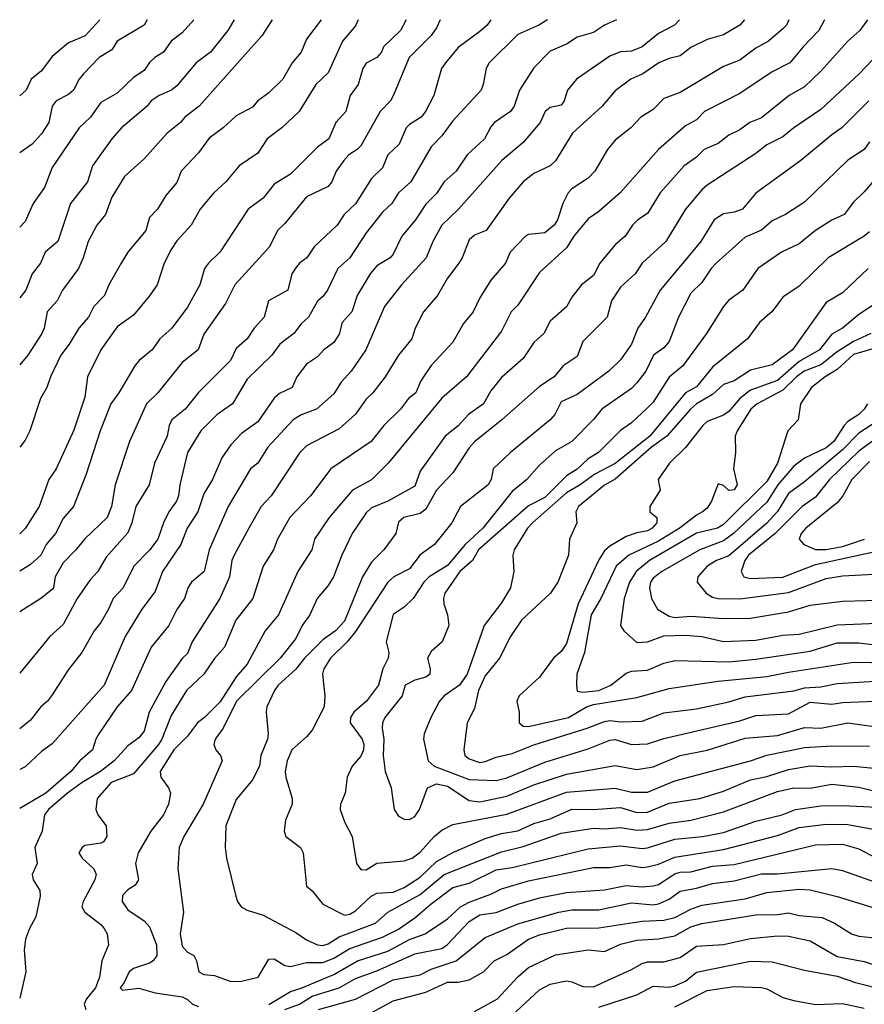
# Model space of a CAD drawing. Header units: metres. Extents: x -51132 to -49532, y -231222 to -229437.
# Tile 165 of 256: x -51132 to -51054, y -229528 to -229437. Entities that reach past the tile are written whole.
import ezdxf

# ---------------------------------------------------------------- set-up
doc = ezdxf.new("R2010")
doc.units = ezdxf.units.M
doc.layers.add('CONTOUR_INDEX', color=1, linetype='Continuous')
doc.layers.add('CONTOUR_INTER', color=3, linetype='Continuous')

msp = doc.modelspace()

# ---------------------------------------------------------------- linework, layer by layer
at = {"layer": 'CONTOUR_INDEX'}
for points, elevation in [([(-51082.828, -229436.759), (-51083.631, -229437.259), (-51085.58, -229438.133), (-51088.205, -229440.759), (-51088.495, -229441.259), (-51088.769, -229442.759), (-51088.971, -229443.259), (-51091.58, -229446.102), (-51092.58, -229447.488), (-51093.58, -229448.519), (-51095.468, -229451.759), (-51096.58, -229452.759), (-51097.198, -229453.759), (-51098.08, -229454.559), (-51099.58, -229456.461), (-51101.094, -229458.759), (-51102.194, -229459.759), (-51103.15, -229461.759), (-51103.58, -229462.349), (-51104.08, -229462.765), (-51104.894, -229464.259), (-51105.58, -229464.886), (-51106.261, -229465.759), (-51107.544, -229466.759), (-51108.305, -229467.759), (-51110.58, -229469.985), (-51111.923, -229472.259), (-51113.332, -229473.259), (-51114.855, -229474.759), (-51116.077, -229476.759), (-51116.789, -229479.759), (-51116.912, -229480.759), (-51117.092, -229481.259), (-51117.8, -229482.259), (-51118.299, -229483.259), (-51118.826, -229484.759), (-51119.58, -229485.79), (-51121.028, -229487.259), (-51122.011, -229489.259), (-51122.959, -229490.259), (-51123.373, -229491.259), (-51124.08, -229492.487), (-51124.688, -229493.259), (-51125.85, -229495.259), (-51127.08, -229496.808), (-51128.629, -229499.259), (-51129.005, -229499.759), (-51129.637, -229500.259), (-51130.58, -229501.501), (-51131.58, -229502.318)], 50), ([(-51103.733, -229436.759), (-51105.08, -229438.562), (-51105.57, -229439.759), (-51106.423, -229440.759), (-51107.275, -229442.259), (-51108.58, -229443.507), (-51109.58, -229444.247), (-51110.08, -229444.834), (-51111.58, -229445.659), (-51112.793, -229446.759), (-51114.08, -229447.695), (-51115.08, -229449.051), (-51116.678, -229450.759), (-51117.08, -229451.81), (-51118.08, -229453.023), (-51118.866, -229454.259), (-51119.58, -229455.032), (-51119.927, -229456.259), (-51121.579, -229458.259), (-51122.224, -229459.259), (-51123.345, -229461.259), (-51123.763, -229462.259), (-51124.744, -229463.259), (-51125.233, -229464.259), (-51126.13, -229465.259), (-51127.02, -229466.759), (-51127.773, -229467.759), (-51128.733, -229469.759), (-51129.075, -229470.759), (-51129.649, -229471.759), (-51130.642, -229474.759), (-51131.08, -229475.628), (-51131.58, -229476.286)], 55), ([(-51124.168, -229436.759), (-51125.537, -229438.259), (-51127.08, -229438.896), (-51128.58, -229440.147), (-51129.58, -229441.499), (-51130.515, -229442.259), (-51130.986, -229443.259), (-51131.58, -229443.788)], 60), ([(-51057.236, -229436.759), (-51057.762, -229437.759), (-51059.225, -229439.259), (-51060.457, -229440.759), (-51062.08, -229441.587), (-51065.08, -229443.567), (-51068.34, -229445.259), (-51069.08, -229446), (-51070.08, -229446.582), (-51072.572, -229448.759), (-51076.132, -229452.759), (-51078.08, -229454.495), (-51079.08, -229455.152), (-51080.409, -229456.759), (-51081.08, -229457.852), (-51083.58, -229460.126), (-51085.58, -229463.144), (-51086.185, -229463.759), (-51087.08, -229465.537), (-51090.324, -229469.759), (-51092.58, -229471.754), (-51097.539, -229477.759), (-51099.08, -229479.29), (-51100.838, -229480.259), (-51103.002, -229482.759), (-51104.364, -229484.759), (-51104.593, -229485.759), (-51105.897, -229487.759), (-51107.67, -229491.759), (-51108.908, -229493.259), (-51110.58, -229496.332), (-51111.58, -229497.485), (-51113.08, -229499.809), (-51114.504, -229501.259), (-51115.173, -229501.759), (-51116.08, -229502.976), (-51117.356, -229504.259), (-51118.606, -229506.259), (-51118.545, -229506.759), (-51117.829, -229507.759), (-51117.661, -229508.259), (-51117.835, -229509.259), (-51118.306, -229510.259), (-51119.47, -229511.759), (-51120.631, -229513.759), (-51120.899, -229514.759), (-51120.593, -229516.259), (-51120.923, -229516.759), (-51121.58, -229517.196), (-51122.08, -229517.715), (-51122.129, -229518.259), (-51121.58, -229519.034), (-51120.08, -229520.042), (-51119.58, -229520.597), (-51118.96, -229522.259), (-51118.91, -229523.259), (-51119.255, -229523.759), (-51119.58, -229523.954), (-51121.08, -229524.452), (-51121.47, -229524.759), (-51121.921, -229525.759), (-51122.293, -229526.259), (-51122.08, -229526.456), (-51120.58, -229526.277), (-51119.08, -229526.696), (-51116.58, -229527.07), (-51116.08, -229527.327), (-51115.611, -229527.759), (-51115.08, -229527.966)], 45), ([(-51052.58, -229451.504), (-51053.58, -229452.683), (-51054.58, -229453.615), (-51055.421, -229454.759), (-51056.58, -229455.3), (-51058.08, -229456.248), (-51059.58, -229457.469), (-51061.223, -229458.259), (-51063.401, -229459.759), (-51064.795, -229461.759), (-51066.08, -229462.675), (-51066.566, -229463.259), (-51068.13, -229465.759), (-51070.346, -229468.759), (-51071.58, -229469.786), (-51073.08, -229472.113), (-51073.58, -229472.636), (-51075.08, -229474.017), (-51076.08, -229474.727), (-51078.108, -229476.759), (-51079.08, -229477.348), (-51080.08, -229478.295), (-51081.08, -229478.93), (-51083.08, -229480.917), (-51084.58, -229481.694), (-51089.193, -229485.759), (-51089.76, -229486.759), (-51090.923, -229487.759), (-51092.311, -229489.759), (-51092.438, -229490.259), (-51092.391, -229490.759), (-51092.068, -229491.759), (-51091.957, -229492.759), (-51092.546, -229494.259), (-51093.58, -229495.155), (-51093.906, -229495.759), (-51093.666, -229496.759), (-51093.693, -229497.259), (-51094.08, -229497.526), (-51095.08, -229497.792), (-51095.967, -229498.259), (-51096.266, -229499.259), (-51097.857, -229501.259), (-51098.078, -229501.759), (-51098.108, -229502.259), (-51097.955, -229503.259), (-51098.013, -229504.759), (-51097.834, -229506.259), (-51097.273, -229507.759), (-51097.001, -229509.759), (-51096.58, -229510.386), (-51096.08, -229510.654), (-51095.58, -229510.678), (-51095.08, -229510.413), (-51094.668, -229509.759), (-51093.93, -229507.759), (-51093.08, -229507.388), (-51092.08, -229507.609), (-51090.08, -229508.94), (-51089.08, -229509.04), (-51086.58, -229508.541), (-51084.08, -229507.483), (-51081.08, -229506.507), (-51076.58, -229505.695), (-51074.58, -229506.063), (-51073.08, -229505.821), (-51070.58, -229504.76), (-51068.08, -229504.265), (-51064.58, -229503.158), (-51061.58, -229502.92), (-51059.08, -229502.193), (-51057.58, -229502.241), (-51055.08, -229501.744), (-51051.58, -229502.243)], 40), ([(-51052.58, -229467.125), (-51054.58, -229467.72), (-51056.08, -229469.107), (-51057.181, -229469.759), (-51058.447, -229470.759), (-51059.459, -229472.259), (-51059.685, -229473.759), (-51060.619, -229474.759), (-51061.585, -229477.759), (-51062.58, -229479.429), (-51066.58, -229483.413), (-51067.126, -229483.759), (-51069.08, -229484.212), (-51073.402, -229486.759), (-51074.636, -229487.759), (-51075.242, -229488.759), (-51075.75, -229490.259), (-51076.078, -229492.759), (-51075.77, -229493.259), (-51074.58, -229494.32), (-51073.58, -229494.26), (-51072.08, -229493.713), (-51070.08, -229493.642), (-51068.58, -229493.765), (-51066.58, -229494.242), (-51063.58, -229494.124), (-51061.08, -229493.65), (-51059.58, -229493.543), (-51056.08, -229492.699), (-51051.58, -229492.521)], 35), ([(-51108.58, -229527.8), (-51106.58, -229526.574), (-51105.58, -229526.283), (-51102.58, -229525.017), (-51100.366, -229523.759), (-51097.58, -229522.848), (-51095.58, -229521.775), (-51094.115, -229521.259), (-51092.08, -229519.865), (-51090.858, -229518.759), (-51090.08, -229518.327), (-51088.08, -229517.595), (-51087.08, -229517.083), (-51084.58, -229516.365), (-51078.58, -229515.121), (-51077.08, -229515.112), (-51075.58, -229514.88), (-51074.08, -229515.113), (-51073.58, -229515.066), (-51072.58, -229514.802), (-51071.08, -229514.167), (-51066.58, -229513.457), (-51061.58, -229512.176), (-51059.58, -229511.413), (-51057.08, -229511.102), (-51055.08, -229511.134), (-51051.58, -229511.801)], 45), ([(-51086.58, -229529.23), (-51083.58, -229526.428), (-51082.58, -229525.903), (-51081.08, -229525.608), (-51080.58, -229525.685), (-51079.58, -229526.118), (-51078.58, -229526.157), (-51075.08, -229524.556), (-51074.08, -229523.983), (-51073.58, -229523.829), (-51072.08, -229523.842), (-51070.58, -229523.456), (-51069.08, -229522.392), (-51066.58, -229522.246), (-51064.08, -229521.693), (-51061.58, -229521.452), (-51060.58, -229521.482), (-51058.58, -229521.896), (-51056.08, -229523.343), (-51053.58, -229523.818), (-51052.08, -229524.318)], 50)]:
    msp.add_lwpolyline(points, dxfattribs=dict(at, elevation=elevation))
at = {"layer": 'CONTOUR_INTER'}
for points, elevation in [([(-51064.628, -229436.759), (-51065.073, -229437.259), (-51066.58, -229438.171), (-51068.08, -229438.585), (-51069.58, -229439.32), (-51070.58, -229440.097), (-51071.58, -229440.342), (-51072.56, -229440.759), (-51074.014, -229441.759), (-51075.131, -229442.259), (-51076.58, -229443.321), (-51077.777, -229444.759), (-51080.51, -229447.259), (-51082.08, -229449.793), (-51082.58, -229450.252), (-51084.08, -229450.963), (-51085.074, -229451.759), (-51086.363, -229453.259), (-51088.492, -229456.259), (-51089.58, -229456.661), (-51090.08, -229457.107), (-51090.719, -229458.759), (-51091.027, -229459.259), (-51092.08, -229460.66), (-51092.992, -229462.259), (-51094.291, -229463.759), (-51095.046, -229465.259), (-51095.374, -229466.259), (-51096.608, -229467.759), (-51097.81, -229469.759), (-51098.96, -229471.259), (-51099.58, -229471.832), (-51100.58, -229473.208), (-51102.08, -229474.568), (-51105.08, -229476.136), (-51105.718, -229476.759), (-51108.357, -229480.759), (-51109.265, -229481.759), (-51110.43, -229483.759), (-51111.771, -229486.259), (-51111.972, -229486.759), (-51112.194, -229488.259), (-51113.091, -229490.259), (-51115.661, -229494.259), (-51116.08, -229495.344), (-51116.58, -229495.815), (-51118.08, -229497.921), (-51119.638, -229500.759), (-51120.08, -229502.525), (-51120.58, -229503.124), (-51121.58, -229503.882), (-51122.854, -229505.259), (-51124.131, -229506.259), (-51125.813, -229507.259), (-51127.151, -229508.259), (-51128.907, -229509.759), (-51129.29, -229510.259), (-51129.511, -229511.759), (-51130.192, -229513.259), (-51129.957, -229514.759), (-51130.426, -229515.759), (-51130.329, -229516.259), (-51129.728, -229517.259), (-51129.683, -229517.759), (-51130.08, -229519.669), (-51130.691, -229520.759), (-51131.049, -229521.759), (-51131.161, -229522.759), (-51131.019, -229524.759), (-51131.58, -229527.203)], 47), ([(-51070.629, -229436.759), (-51071.107, -229437.259), (-51072.58, -229438.038), (-51074.086, -229439.259), (-51075.08, -229439.671), (-51076.08, -229439.745), (-51077.08, -229440.143), (-51080.14, -229442.259), (-51080.995, -229443.259), (-51081.301, -229444.259), (-51081.58, -229444.663), (-51082.58, -229444.869), (-51083.061, -229445.259), (-51083.505, -229446.259), (-51085.08, -229448.112), (-51087.061, -229449.759), (-51091.037, -229454.259), (-51092.591, -229455.759), (-51093.431, -229457.259), (-51094.034, -229458.759), (-51096.313, -229461.259), (-51097.895, -229463.259), (-51099.619, -229467.259), (-51100.97, -229469.259), (-51101.887, -229470.259), (-51102.58, -229471.332), (-51104.174, -229472.759), (-51105.58, -229473.286), (-51106.32, -229473.759), (-51108.668, -229476.259), (-51109.58, -229477.744), (-51110.27, -229478.259), (-51112.333, -229481.759), (-51114.067, -229485.759), (-51114.549, -229487.759), (-51115.719, -229488.759), (-51116.051, -229489.259), (-51116.354, -229490.259), (-51117.08, -229491.269), (-51117.818, -229492.759), (-51119.438, -229494.759), (-51121.242, -229498.759), (-51122.58, -229500.259), (-51124.26, -229502.759), (-51124.55, -229503.259), (-51124.865, -229504.259), (-51126.027, -229505.259), (-51126.847, -229506.259), (-51129.159, -229508.259), (-51131.58, -229509.678)], 48), ([(-51076.447, -229436.759), (-51077.58, -229437.267), (-51078.58, -229437.945), (-51080.08, -229438.368), (-51081.08, -229439.036), (-51082.58, -229439.653), (-51084.08, -229441.203), (-51085.421, -229443.259), (-51085.895, -229444.759), (-51086.262, -229445.259), (-51087.711, -229446.259), (-51088.08, -229446.65), (-51088.638, -229447.759), (-51090.264, -229449.259), (-51091.262, -229450.759), (-51092.377, -229451.759), (-51093.08, -229452.837), (-51094.08, -229453.822), (-51095.012, -229455.259), (-51096.3, -229456.759), (-51097.08, -229458.441), (-51097.361, -229458.759), (-51098.58, -229459.507), (-51099.201, -229460.259), (-51100.413, -229462.259), (-51100.917, -229463.759), (-51101.798, -229464.759), (-51102.08, -229465.821), (-51102.58, -229466.604), (-51103.489, -229467.259), (-51104.08, -229467.935), (-51105.08, -229468.594), (-51105.983, -229469.759), (-51106.426, -229470.759), (-51107.58, -229471.317), (-51108.08, -229471.742), (-51109.58, -229473.916), (-51111.08, -229475.009), (-51112.08, -229476.053), (-51112.911, -229477.259), (-51113.759, -229479.259), (-51114.58, -229480.577), (-51115.132, -229482.259), (-51116.104, -229483.759), (-51116.698, -229485.259), (-51118.393, -229487.759), (-51119.08, -229489.6), (-51120.306, -229491.259), (-51121.837, -229493.759), (-51123.769, -229498.259), (-51128.58, -229503.681), (-51129.58, -229504.412), (-51131.08, -229505.833), (-51131.58, -229506.074)], 49), ([(-51088.072, -229436.759), (-51088.418, -229437.259), (-51089.08, -229437.865), (-51091.08, -229439.342), (-51092.258, -229440.759), (-51092.616, -229441.259), (-51093.322, -229443.759), (-51094.1, -229445.259), (-51094.503, -229445.759), (-51095.58, -229446.438), (-51095.881, -229446.759), (-51096.547, -229448.259), (-51097.589, -229449.259), (-51098.08, -229450.45), (-51099.08, -229451.425), (-51100.58, -229453.766), (-51101.626, -229454.759), (-51102.248, -229455.759), (-51104.397, -229457.759), (-51105.073, -229458.759), (-51105.737, -229459.259), (-51106.08, -229459.69), (-51106.431, -229460.259), (-51106.822, -229461.759), (-51108.607, -229462.759), (-51109.006, -229464.259), (-51109.919, -229465.259), (-51110.576, -229466.259), (-51111.58, -229467.153), (-51112.117, -229468.259), (-51115.08, -229471.228), (-51116.286, -229472.759), (-51117.534, -229473.759), (-51117.771, -229474.259), (-51117.964, -229475.259), (-51119.133, -229477.759), (-51119.63, -229479.759), (-51120.85, -229481.759), (-51121.212, -229483.259), (-51121.58, -229484.179), (-51123.58, -229486.444), (-51124.349, -229487.759), (-51125.08, -229488.539), (-51126.266, -229490.259), (-51127.58, -229492.67), (-51128.794, -229493.759), (-51131.58, -229497.167)], 51), ([(-51092.749, -229436.759), (-51093.08, -229437.526), (-51093.58, -229438.221), (-51095.603, -229440.259), (-51097.08, -229443.807), (-51097.344, -229444.259), (-51098.276, -229445.259), (-51100.08, -229448.415), (-51100.396, -229448.759), (-51101.194, -229449.259), (-51101.64, -229449.759), (-51102.358, -229450.759), (-51102.738, -229451.759), (-51103.08, -229452.174), (-51105.08, -229453.137), (-51107.08, -229455.606), (-51107.764, -229456.259), (-51108.506, -229457.759), (-51111.707, -229461.259), (-51112.58, -229463.004), (-51114.58, -229465.827), (-51115.106, -229467.259), (-51116.58, -229468.45), (-51118.812, -229471.259), (-51119.872, -229472.259), (-51121.447, -229475.759), (-51122.777, -229479.759), (-51123.099, -229481.759), (-51123.495, -229482.759), (-51125.58, -229484.73), (-51126.398, -229485.759), (-51127.58, -229486.955), (-51128.297, -229488.259), (-51128.453, -229489.259), (-51128.58, -229489.428), (-51129.643, -229490.259), (-51131.58, -229491.478)], 52), ([(-51095.894, -229436.759), (-51096.419, -229437.759), (-51097.977, -229439.259), (-51098.166, -229439.759), (-51098.58, -229440.244), (-51099.58, -229440.784), (-51099.878, -229441.259), (-51100.308, -229442.759), (-51101.067, -229443.759), (-51101.448, -229445.259), (-51102.375, -229446.259), (-51103.017, -229447.759), (-51104.08, -229448.527), (-51106.58, -229451.041), (-51108.08, -229451.962), (-51109.08, -229453.267), (-51110.494, -229454.259), (-51113.08, -229458.228), (-51114.153, -229459.259), (-51114.501, -229459.759), (-51114.958, -229461.259), (-51116.08, -229463.338), (-51117.517, -229465.259), (-51118.628, -229466.259), (-51119.356, -229467.259), (-51120.543, -229468.259), (-51120.934, -229468.759), (-51122.416, -229471.259), (-51123.153, -229472.259), (-51124.157, -229474.759), (-51125.431, -229478.759), (-51126.617, -229481.759), (-51127.58, -229482.854), (-51128.285, -229484.259), (-51129.135, -229485.259), (-51129.635, -229486.259), (-51130.58, -229487.113), (-51131.58, -229487.725)], 53), ([(-51100.315, -229436.759), (-51100.58, -229437.312), (-51101.772, -229438.759), (-51103.08, -229441.66), (-51104.224, -229442.759), (-51105.775, -229445.259), (-51107.38, -229446.759), (-51108.709, -229447.759), (-51109.58, -229449.088), (-51111.325, -229450.259), (-51112.544, -229451.759), (-51113.648, -229452.759), (-51114.49, -229453.759), (-51114.899, -229454.259), (-51115.746, -229455.759), (-51117.08, -229457.198), (-51117.58, -229457.995), (-51118.243, -229459.259), (-51118.881, -229461.259), (-51119.58, -229462.289), (-51121.08, -229464.072), (-51122.58, -229465.138), (-51124.08, -229467.259), (-51125.312, -229469.759), (-51125.58, -229471.642), (-51126.58, -229474.712), (-51128.202, -229478.259), (-51128.896, -229479.259), (-51129.782, -229481.759), (-51131.08, -229483.78), (-51131.58, -229484.284)], 54), ([(-51108.249, -229436.759), (-51109.228, -229438.259), (-51115.004, -229444.759), (-51116.324, -229445.759), (-51116.718, -229446.259), (-51117.949, -229447.259), (-51120.08, -229449.609), (-51121.889, -229451.259), (-51123.08, -229453.171), (-51123.663, -229454.759), (-51124.455, -229455.759), (-51125.259, -229457.259), (-51125.706, -229458.759), (-51126.154, -229459.759), (-51127.639, -229461.759), (-51128.135, -229462.759), (-51129.055, -229463.759), (-51129.308, -229465.259), (-51129.53, -229465.759), (-51130.824, -229467.759), (-51131.58, -229468.659)], 56), ([(-51111.777, -229436.759), (-51112.347, -229437.759), (-51113.943, -229439.759), (-51115.287, -229440.759), (-51117.08, -229442.863), (-51117.554, -229443.259), (-51118.712, -229443.759), (-51119.441, -229444.259), (-51119.806, -229444.759), (-51122.179, -229446.759), (-51123.083, -229447.759), (-51124.858, -229450.259), (-51125.312, -229451.759), (-51126.893, -229453.759), (-51128.044, -229457.259), (-51129.231, -229458.259), (-51129.648, -229459.259), (-51130.419, -229460.259), (-51131.009, -229461.759), (-51131.58, -229462.458)], 57), ([(-51115.488, -229436.759), (-51116.58, -229437.963), (-51117.58, -229438.755), (-51118.313, -229439.759), (-51119.107, -229440.259), (-51119.58, -229440.729), (-51120.08, -229441.443), (-51121.08, -229442.094), (-51122.58, -229443.546), (-51124.08, -229444.422), (-51125.044, -229445.759), (-51126.081, -229446.759), (-51128.58, -229450.435), (-51129.294, -229452.259), (-51130.339, -229453.759), (-51131.08, -229455.418), (-51131.58, -229455.94)], 58), ([(-51119.816, -229436.759), (-51120.08, -229437.269), (-51122.573, -229438.759), (-51123.08, -229439.544), (-51124.236, -229440.259), (-51125.699, -229441.759), (-51126.094, -229442.259), (-51126.598, -229443.259), (-51127.08, -229443.67), (-51128.2, -229444.259), (-51128.59, -229444.759), (-51128.893, -229446.259), (-51129.58, -229447.305), (-51130.429, -229448.259), (-51131.58, -229449.053)], 59), ([(-51060.554, -229436.759), (-51060.77, -229437.259), (-51061.08, -229437.594), (-51062.427, -229438.759), (-51063.58, -229439.406), (-51065.08, -229440.502), (-51066.58, -229441.073), (-51070.58, -229443.499), (-51072.08, -229444.042), (-51073.08, -229445.061), (-51074.207, -229445.759), (-51075.146, -229446.759), (-51076.58, -229447.903), (-51077.291, -229448.759), (-51078.465, -229450.759), (-51079.08, -229451.396), (-51080.58, -229452.394), (-51080.922, -229452.759), (-51081.429, -229453.759), (-51081.895, -229455.259), (-51082.218, -229455.759), (-51083.08, -229456.448), (-51084.58, -229456.622), (-51084.852, -229456.759), (-51086.281, -229458.259), (-51086.705, -229459.259), (-51088.08, -229460.849), (-51089.08, -229462.477), (-51089.695, -229463.759), (-51090.58, -229464.84), (-51091.58, -229466.562), (-51093.58, -229468.729), (-51094.276, -229469.759), (-51094.607, -229470.259), (-51094.991, -229471.259), (-51095.676, -229471.759), (-51096.421, -229472.759), (-51097.934, -229474.259), (-51099.132, -229475.759), (-51102.838, -229478.259), (-51104.733, -229480.759), (-51106.621, -229482.759), (-51107.777, -229484.759), (-51108.126, -229485.759), (-51109.095, -229487.259), (-51110.052, -229490.259), (-51111.606, -229492.259), (-51112.658, -229494.759), (-51113.58, -229495.808), (-51114.588, -229497.259), (-51116.177, -229498.759), (-51117.58, -229501.082), (-51118.459, -229503.259), (-51118.769, -229503.759), (-51121.08, -229506.459), (-51123.119, -229507.259), (-51124.411, -229508.759), (-51124.55, -229509.759), (-51124.361, -229510.259), (-51123.589, -229511.259), (-51123.539, -229512.259), (-51123.826, -229512.759), (-51124.08, -229512.868), (-51125.58, -229513.103), (-51125.826, -229513.259), (-51126.134, -229513.759), (-51125.815, -229514.259), (-51124.749, -229515.259), (-51124.523, -229515.759), (-51124.648, -229516.259), (-51125.707, -229518.259), (-51125.834, -229518.759), (-51125.577, -229519.259), (-51124.08, -229520.376), (-51123.771, -229520.759), (-51123.506, -229521.259), (-51123.366, -229522.259), (-51123.98, -229523.759), (-51124.206, -229525.259), (-51124.579, -229526.259), (-51125.422, -229527.259), (-51125.635, -229527.759), (-51125.478, -229528.259)], 46), ([(-51053.26, -229436.759), (-51053.973, -229437.759), (-51055.08, -229438.743), (-51057.58, -229441.504), (-51059.08, -229442.956), (-51060.504, -229443.759), (-51063.08, -229445.836), (-51064.156, -229446.259), (-51065.08, -229446.936), (-51066.08, -229447.441), (-51067.08, -229448.21), (-51068.368, -229448.759), (-51069.08, -229449.461), (-51070.194, -229450.259), (-51072.412, -229452.759), (-51073.58, -229454.677), (-51074.482, -229455.259), (-51074.969, -229455.759), (-51075.65, -229456.759), (-51076.58, -229457.576), (-51078.009, -229459.259), (-51078.58, -229460.402), (-51079.698, -229461.259), (-51080.58, -229462.409), (-51081.08, -229463.307), (-51082.58, -229464.614), (-51083.158, -229465.759), (-51084.08, -229466.585), (-51085.08, -229468.072), (-51087.08, -229469.825), (-51088.08, -229471.067), (-51088.754, -229472.259), (-51090.114, -229473.259), (-51091.08, -229474.312), (-51092.276, -229475.259), (-51094.58, -229478.504), (-51095.08, -229479.886), (-51097.587, -229481.259), (-51099.08, -229481.878), (-51099.58, -229482.327), (-51100.86, -229484.259), (-51101.82, -229486.259), (-51102.593, -229488.259), (-51103.08, -229489.043), (-51104.1, -229490.259), (-51104.77, -229491.759), (-51105.482, -229492.759), (-51106.08, -229493.948), (-51107.533, -229495.759), (-51111.548, -229499.759), (-51112.803, -229502.259), (-51113.514, -229503.259), (-51113.66, -229503.759), (-51113.451, -229504.259), (-51113.02, -229504.759), (-51112.881, -229505.259), (-51114.638, -229509.259), (-51116.43, -229512.259), (-51116.853, -229513.259), (-51116.962, -229515.259), (-51116.446, -229519.259), (-51116.766, -229521.259), (-51116.58, -229522.396), (-51116.08, -229522.951), (-51115.508, -229523.259), (-51115.246, -229523.759), (-51115.035, -229524.759), (-51114.58, -229525.008), (-51113.58, -229525.107), (-51112.08, -229525.652), (-51111.08, -229525.642), (-51109.565, -229525.259), (-51108.58, -229523.584), (-51108.08, -229523.567), (-51107.08, -229524.181), (-51106.58, -229524.263), (-51105.08, -229523.899), (-51103.58, -229523.893), (-51102.58, -229523.491), (-51101.08, -229522.611), (-51098.08, -229521.577), (-51096.58, -229520.807), (-51095.08, -229519.771), (-51093.58, -229518.468), (-51091.58, -229516.969), (-51090.08, -229516.556), (-51087.58, -229515.353), (-51086.08, -229515.126), (-51079.08, -229513.41), (-51076.08, -229513.118), (-51074.08, -229513.356), (-51073.58, -229513.313), (-51071.08, -229512.5), (-51068.506, -229512.259), (-51066.58, -229511.895), (-51063.58, -229510.843), (-51061.17, -229510.259), (-51059.924, -229509.759), (-51057.58, -229509.421), (-51055.58, -229509.391), (-51051.08, -229509.618)], 44), ([(-51051.58, -229439.183), (-51054.031, -229441.759), (-51057.58, -229445.051), (-51060.086, -229446.759), (-51061.08, -229447.575), (-51062.58, -229448.33), (-51063.58, -229449.14), (-51068.08, -229452.047), (-51068.58, -229452.48), (-51070.081, -229454.259), (-51071.903, -229457.259), (-51074.08, -229459.259), (-51074.719, -229460.259), (-51076.08, -229461.48), (-51076.908, -229462.759), (-51077.33, -229464.259), (-51079.58, -229466.498), (-51080.08, -229467.881), (-51081.374, -229468.759), (-51082.223, -229469.759), (-51083.58, -229470.66), (-51087.063, -229473.759), (-51089.58, -229475.77), (-51090.08, -229476.343), (-51091.58, -229478.641), (-51093.068, -229480.259), (-51094.08, -229481.988), (-51094.58, -229482.4), (-51096.091, -229482.759), (-51096.58, -229483.193), (-51096.845, -229484.259), (-51097.956, -229485.759), (-51099.08, -229486.909), (-51099.921, -229488.259), (-51101.58, -229492.363), (-51102.4, -229493.259), (-51103.58, -229494.085), (-51105.261, -229495.759), (-51106.08, -229496.776), (-51107.693, -229498.259), (-51108.054, -229498.759), (-51108.742, -229500.259), (-51108.83, -229500.759), (-51108.643, -229502.759), (-51108.699, -229503.259), (-51109.314, -229504.759), (-51109.44, -229505.759), (-51110.08, -229507.011), (-51111.58, -229508.824), (-51112.537, -229511.259), (-51112.599, -229513.259), (-51112.469, -229514.259), (-51111.624, -229517.759), (-51111.469, -229518.259), (-51111.133, -229518.759), (-51110.58, -229519.077), (-51109.08, -229519.533), (-51106.08, -229521.136), (-51105.08, -229521.822), (-51104.08, -229522.264), (-51103.58, -229522.33), (-51103.08, -229522.166), (-51102.08, -229521.517), (-51098.723, -229520.259), (-51097.58, -229519.258), (-51094.58, -229517.61), (-51092.364, -229515.759), (-51087.08, -229513.683), (-51085.08, -229513.195), (-51081.58, -229511.935), (-51078.58, -229511.476), (-51077.58, -229511.546), (-51076.08, -229511.423), (-51074.58, -229511.67), (-51073.58, -229511.601), (-51071.58, -229511.022), (-51069.58, -229510.743), (-51066.58, -229509.99), (-51061.58, -229508.107), (-51060.08, -229507.75), (-51058.58, -229507.778), (-51056.58, -229507.428), (-51054.08, -229507.707), (-51052.58, -229508.075)], 43), ([(-51053.136, -229444.259), (-51055.648, -229446.759), (-51056.58, -229447.389), (-51059.418, -229449.759), (-51063.58, -229452.784), (-51064.82, -229454.259), (-51065.58, -229454.537), (-51066.58, -229454.699), (-51067.437, -229455.259), (-51068.67, -229457.259), (-51072.434, -229461.759), (-51073.767, -229464.259), (-51074.483, -229465.259), (-51075.081, -229466.759), (-51076.08, -229468.206), (-51077.154, -229469.259), (-51080.08, -229471.415), (-51081.58, -229472.082), (-51082.145, -229473.259), (-51082.58, -229473.745), (-51086.24, -229476.759), (-51087.861, -229478.259), (-51088.034, -229479.259), (-51088.31, -229479.759), (-51090.854, -229481.759), (-51091.661, -229483.259), (-51093.265, -229485.259), (-51094.58, -229486.222), (-51095.58, -229487.513), (-51097.036, -229488.259), (-51097.59, -229488.759), (-51100.58, -229493.322), (-51101.328, -229494.259), (-51102.887, -229495.759), (-51103.482, -229496.759), (-51103.627, -229497.259), (-51103.393, -229499.259), (-51103.464, -229500.259), (-51104.58, -229502.422), (-51105.08, -229503.059), (-51106.431, -229504.259), (-51106.864, -229505.259), (-51107.049, -229506.259), (-51107.012, -229506.759), (-51106.4, -229508.759), (-51106.419, -229509.259), (-51107.036, -229510.759), (-51107.166, -229511.759), (-51107.006, -229512.259), (-51105.64, -229513.259), (-51105.385, -229513.759), (-51105.08, -229516.862), (-51104.58, -229517.264), (-51103.58, -229518.513), (-51101.58, -229519.517), (-51101.08, -229519.425), (-51100.58, -229519.126), (-51099.108, -229517.759), (-51098.58, -229517.501), (-51097.08, -229517.404), (-51096.08, -229516.98), (-51094.58, -229516.003), (-51093.08, -229514.576), (-51091.58, -229513.728), (-51088.58, -229512.439), (-51087.08, -229511.989), (-51085.58, -229511.724), (-51084.08, -229511.05), (-51082.58, -229510.639), (-51080.58, -229509.731), (-51078.58, -229509.761), (-51076.08, -229509.572), (-51074.58, -229510.044), (-51073.58, -229509.995), (-51071.58, -229509.184), (-51068.775, -229508.759), (-51066.58, -229508.053), (-51064.08, -229507.021), (-51062.58, -229506.704), (-51060.58, -229506.076), (-51058.58, -229505.714), (-51056.58, -229505.816), (-51054.58, -229505.741), (-51052.08, -229506.017)], 42), ([(-51053.08, -229448.038), (-51053.597, -229448.759), (-51055.08, -229449.752), (-51059.08, -229453.638), (-51060.838, -229454.759), (-51062.08, -229455.365), (-51063.08, -229456.209), (-51064.58, -229456.86), (-51067.249, -229459.259), (-51067.728, -229459.759), (-51068.58, -229461.048), (-51069.58, -229462.026), (-51070.734, -229464.259), (-51071.58, -229466.511), (-51072.08, -229467.078), (-51073.028, -229467.759), (-51073.737, -229469.259), (-51074.58, -229470.317), (-51075.08, -229470.85), (-51077.816, -229472.759), (-51078.58, -229473.718), (-51080.58, -229475.739), (-51082.08, -229476.614), (-51083.58, -229477.92), (-51084.73, -229479.259), (-51086.08, -229480.382), (-51088.804, -229483.759), (-51090.442, -229485.259), (-51092.08, -229487.213), (-51093.766, -229488.259), (-51094.253, -229488.759), (-51095.238, -229490.259), (-51096.08, -229491.051), (-51097.08, -229491.744), (-51097.743, -229494.259), (-51097.492, -229495.259), (-51097.542, -229495.759), (-51098.048, -229496.759), (-51098.426, -229498.259), (-51099.544, -229499.759), (-51100.731, -229500.759), (-51101.013, -229501.259), (-51101.044, -229501.759), (-51099.951, -229503.259), (-51099.804, -229503.759), (-51099.839, -229504.259), (-51100.08, -229504.83), (-51100.86, -229505.759), (-51101.336, -229506.759), (-51101.532, -229508.259), (-51101.944, -229509.259), (-51101.978, -229509.759), (-51101.58, -229510.901), (-51100.864, -229512.259), (-51100.463, -229514.759), (-51100.08, -229515.309), (-51099.58, -229515.333), (-51098.58, -229514.723), (-51096.08, -229514.495), (-51095.344, -229514.259), (-51094.58, -229513.712), (-51093.307, -229512.259), (-51092.58, -229511.674), (-51091.58, -229511.162), (-51086.58, -229510.201), (-51081.08, -229508.172), (-51076.58, -229507.79), (-51075.08, -229508.148), (-51073.58, -229508.172), (-51071.08, -229507.122), (-51064.08, -229505.273), (-51062.58, -229504.752), (-51059.08, -229504.035), (-51056.58, -229503.873), (-51053.08, -229503.915)], 41), ([(-51053.08, -229456.355), (-51053.58, -229456.77), (-51056.893, -229458.759), (-51059.58, -229461.381), (-51061.08, -229462.417), (-51062.08, -229463.722), (-51063.255, -229464.759), (-51064.352, -229466.259), (-51067.58, -229468.862), (-51069.08, -229470.683), (-51070.097, -229471.259), (-51073.364, -229475.259), (-51076.58, -229477.777), (-51078.451, -229478.759), (-51079.8, -229479.759), (-51081.08, -229480.493), (-51084.21, -229483.259), (-51084.68, -229483.759), (-51085.903, -229485.759), (-51086.039, -229486.259), (-51085.93, -229487.759), (-51086.246, -229489.259), (-51087.08, -229490.653), (-51088.687, -229492.759), (-51090.251, -229497.259), (-51090.972, -229498.259), (-51092.367, -229499.259), (-51092.803, -229499.759), (-51093.6, -229501.259), (-51094.218, -229502.759), (-51094.296, -229503.259), (-51093.838, -229505.259), (-51093.298, -229505.759), (-51090.08, -229506.977), (-51087.58, -229507.083), (-51086.58, -229506.845), (-51083.08, -229505.381), (-51079.08, -229504.162), (-51077.08, -229503.339), (-51076.58, -229503.305), (-51075.08, -229503.756), (-51073.58, -229503.69), (-51072.08, -229503.184), (-51065.08, -229501.554), (-51063.58, -229501.073), (-51060.58, -229500.912), (-51058.58, -229499.853), (-51056.58, -229500.028), (-51055.58, -229499.864), (-51052.58, -229499.758)], 39), ([(-51053.226, -229459.759), (-51055.58, -229462.014), (-51057.08, -229462.894), (-51060.186, -229467.259), (-51062.08, -229468.671), (-51064.08, -229469.164), (-51065.58, -229470.142), (-51066.58, -229470.464), (-51067.58, -229471.388), (-51069.08, -229472.279), (-51069.638, -229472.759), (-51071.815, -229475.259), (-51073.231, -229476.259), (-51076.58, -229479.243), (-51077.58, -229479.772), (-51079.981, -229481.759), (-51080.22, -229482.259), (-51080.109, -229483.259), (-51080.805, -229484.759), (-51080.876, -229486.259), (-51081.877, -229488.759), (-51082.562, -229489.759), (-51085.221, -229492.259), (-51086.249, -229493.759), (-51087.26, -229495.759), (-51088.58, -229497.416), (-51089.206, -229498.759), (-51089.58, -229500.412), (-51090.26, -229501.759), (-51090.555, -229504.259), (-51090.472, -229504.759), (-51090.08, -229505.084), (-51089.08, -229505.405), (-51088.58, -229505.34), (-51087.58, -229504.909), (-51086.08, -229504.593), (-51084.08, -229503.782), (-51079.172, -229502.259), (-51077.58, -229501.629), (-51077.08, -229501.54), (-51076.08, -229501.67), (-51074.08, -229501.599), (-51072.08, -229500.823), (-51069.08, -229500.472), (-51066.08, -229499.822), (-51064.58, -229499.343), (-51060.08, -229498.8), (-51059.08, -229498.508), (-51057.58, -229498.429), (-51056.08, -229498.125), (-51052.08, -229497.864)], 38), ([(-51051.387, -229462.259), (-51054.08, -229464.004), (-51055.58, -229465.272), (-51056.58, -229465.821), (-51057.716, -229467.259), (-51059.58, -229468.367), (-51061.58, -229470.12), (-51064.08, -229470.99), (-51065.08, -229471.763), (-51066.08, -229472.964), (-51066.58, -229473.313), (-51068.08, -229473.91), (-51068.483, -229474.259), (-51070.08, -229476.288), (-51071.568, -229477.759), (-51072.617, -229479.259), (-51072.415, -229480.259), (-51073.377, -229481.759), (-51073.377, -229482.259), (-51072.736, -229482.759), (-51072.738, -229483.259), (-51073.151, -229483.759), (-51073.58, -229484.009), (-51074.58, -229484.189), (-51075.58, -229484.537), (-51077.08, -229485.413), (-51077.58, -229485.864), (-51078.08, -229486.686), (-51080.013, -229490.759), (-51081.08, -229494.432), (-51081.58, -229495.163), (-51082.269, -229495.759), (-51083.58, -229497.52), (-51085.459, -229499.259), (-51085.663, -229499.759), (-51085.447, -229500.759), (-51085.433, -229501.759), (-51085.08, -229502.07), (-51084.58, -229502.103), (-51080.905, -229501.259), (-51079.221, -229500.259), (-51078.58, -229500.056), (-51074.58, -229499.418), (-51071.58, -229498.579), (-51067.08, -229497.89), (-51062.58, -229497.474), (-51060.58, -229497.055), (-51054.58, -229496.154), (-51049.58, -229496.243)], 37), ([(-51052.956, -229465.759), (-51054.58, -229466.494), (-51056.08, -229467.473), (-51057.58, -229468.665), (-51059.135, -229469.259), (-51059.836, -229469.759), (-51061.08, -229470.996), (-51063.462, -229472.259), (-51064.049, -229472.759), (-51065.303, -229474.759), (-51065.483, -229475.259), (-51065.471, -229476.759), (-51065.651, -229478.259), (-51065.315, -229479.759), (-51065.58, -229480.218), (-51066.08, -229480.28), (-51066.58, -229479.817), (-51067.08, -229479.664), (-51067.69, -229481.259), (-51068.08, -229481.908), (-51068.501, -229482.259), (-51069.08, -229482.542), (-51070.58, -229483.734), (-51072.58, -229484.948), (-51075.313, -229486.259), (-51076.493, -229487.259), (-51077.918, -229490.259), (-51078.807, -229491.759), (-51079.411, -229495.259), (-51080.131, -229497.259), (-51080.165, -229498.259), (-51080.08, -229498.812), (-51079.58, -229498.901), (-51078.08, -229498.751), (-51076.977, -229498.259), (-51075.58, -229497.157), (-51075.08, -229496.974), (-51073.58, -229496.887), (-51072.08, -229496.229), (-51071.08, -229495.983), (-51066.08, -229496.121), (-51063.58, -229495.873), (-51058.58, -229495.116), (-51056.08, -229494.348), (-51054.08, -229494.35), (-51052.58, -229494.554)], 36), ([(-51053.287, -229472.259), (-51053.576, -229472.759), (-51054.08, -229473.253), (-51055.08, -229473.901), (-51055.417, -229474.259), (-51056.375, -229475.759), (-51057.08, -229476.318), (-51059.08, -229477.286), (-51060.08, -229478.016), (-51061.561, -229479.759), (-51062.58, -229481.366), (-51065.648, -229484.259), (-51066.58, -229484.914), (-51068.769, -229485.759), (-51072.263, -229487.759), (-51073.08, -229488.394), (-51073.325, -229488.759), (-51073.411, -229489.259), (-51073.218, -229490.259), (-51072.669, -229491.259), (-51071.58, -229491.884), (-51071.08, -229492.016), (-51069.58, -229491.889), (-51066.58, -229492.118), (-51064.08, -229492.064), (-51060.58, -229491.498), (-51058.58, -229490.889), (-51055.58, -229490.492), (-51051.08, -229490.379)], 34), ([(-51051.08, -229473.021), (-51054.08, -229474.978), (-51055.58, -229476.528), (-51059.08, -229479.474), (-51060.58, -229480.545), (-51061.58, -229482.226), (-51062.58, -229483.282), (-51066.08, -229486.301), (-51067.236, -229486.759), (-51068.073, -229487.259), (-51068.948, -229488.259), (-51069, -229488.759), (-51068.184, -229489.759), (-51067.58, -229490.128), (-51067.08, -229490.264), (-51065.08, -229490.299), (-51060.58, -229489.705), (-51057.08, -229488.415), (-51055.58, -229488.154), (-51052.08, -229487.984)], 33), ([(-51051.08, -229474.46), (-51054.08, -229476.638), (-51056.779, -229479.259), (-51058.08, -229480.879), (-51059.3, -229481.759), (-51061.789, -229484.259), (-51064.273, -229486.259), (-51064.602, -229486.759), (-51064.941, -229487.759), (-51064.703, -229488.259), (-51064.08, -229488.416), (-51061.08, -229488.278), (-51058.08, -229487.12), (-51049.58, -229485.26)], 32), ([(-51053.08, -229477.604), (-51054.736, -229479.259), (-51055.56, -229480.759), (-51056.08, -229481.421), (-51058.964, -229483.759), (-51059.412, -229484.259), (-51059.584, -229484.759), (-51059.152, -229485.259), (-51058.08, -229485.721), (-51057.08, -229485.733), (-51055.58, -229485.464), (-51053.545, -229484.759)], 31), ([(-51107.08, -229528.234), (-51105.724, -229527.759), (-51104.58, -229527), (-51102.08, -229526.232), (-51100.58, -229525.378), (-51098.58, -229524.661), (-51095.08, -229523.117), (-51092.58, -229522.598), (-51092.08, -229522.243), (-51090.08, -229520.109), (-51089.08, -229519.506), (-51087.58, -229519.296), (-51085.58, -229518.514), (-51083.58, -229517.936), (-51081.08, -229517.423), (-51077.58, -229517.193), (-51075.58, -229516.775), (-51074.08, -229516.902), (-51073.08, -229516.807), (-51072.58, -229516.682), (-51071.08, -229515.72), (-51070.58, -229515.551), (-51069.58, -229515.52), (-51067.58, -229515.001), (-51065.58, -229514.859), (-51058.08, -229513.022), (-51055.58, -229512.964), (-51054.08, -229513.393), (-51052.58, -229514.187)], 46), ([(-51103.978, -229528.259), (-51100.58, -229527.289), (-51097.08, -229525.51), (-51094.58, -229525.058), (-51093.58, -229524.532), (-51091.257, -229523.759), (-51088.58, -229521.605), (-51085.58, -229520.33), (-51081.77, -229519.259), (-51080.58, -229519.043), (-51078.08, -229519.041), (-51075.08, -229518.394), (-51073.08, -229518.56), (-51072.58, -229518.487), (-51071.58, -229518.062), (-51070.58, -229517.301), (-51069.08, -229517.047), (-51067.58, -229516.594), (-51065.58, -229516.34), (-51063.08, -229515.699), (-51061.58, -229515.694), (-51056.58, -229515.207), (-51055.58, -229515.403), (-51051.58, -229516.802)], 47), ([(-51100.08, -229529.082), (-51097.08, -229527.435), (-51094.08, -229526.652), (-51092.08, -229525.711), (-51091.08, -229525.713), (-51090.08, -229525.513), (-51088.75, -229524.759), (-51087.761, -229523.759), (-51086.58, -229523.155), (-51084.58, -229521.737), (-51083.58, -229521.338), (-51081.08, -229520.744), (-51078.08, -229520.69), (-51074.08, -229520.079), (-51072.08, -229520), (-51071.08, -229519.75), (-51069.58, -229518.964), (-51068.58, -229518.592), (-51064.58, -229518.014), (-51062.58, -229517.425), (-51059.58, -229517.124), (-51058.58, -229517.184), (-51056.08, -229517.791), (-51052.58, -229518.893)], 48), ([(-51089.58, -229528.433), (-51087.439, -229527.259), (-51085.58, -229525.227), (-51084.58, -229524.364), (-51082.08, -229523.187), (-51079.08, -229522.736), (-51077.58, -229522.889), (-51076.08, -229522.217), (-51074.58, -229521.84), (-51072.58, -229521.705), (-51071.08, -229521.433), (-51069.58, -229520.618), (-51068.58, -229520.303), (-51063.58, -229519.501), (-51061.58, -229519.475), (-51060.58, -229519.304), (-51059.58, -229519.565), (-51057.471, -229519.759), (-51056.324, -229520.259), (-51054.751, -229521.259), (-51054.08, -229521.454), (-51050.58, -229521.842)], 49), ([(-51078.08, -229528.019), (-51074.58, -229526.905), (-51073.08, -229526.099), (-51071.58, -229526.175), (-51071.08, -229526.071), (-51070.08, -229525.63), (-51069.08, -229524.801), (-51064.08, -229523.773), (-51062.08, -229523.831), (-51059.08, -229524.622), (-51056.08, -229525.156), (-51054.372, -229525.759), (-51051.58, -229526.458)], 51), ([(-51071.08, -229528.015), (-51068.08, -229526.506), (-51065.58, -229526.12), (-51063.08, -229526.212), (-51062.58, -229526.338), (-51061.08, -229527.124), (-51060.08, -229527.406), (-51058.08, -229527.785), (-51055.58, -229527.692), (-51053.58, -229528.132)], 52)]:
    msp.add_lwpolyline(points, dxfattribs=dict(at, elevation=elevation))

doc.saveas('drawing.dxf')
